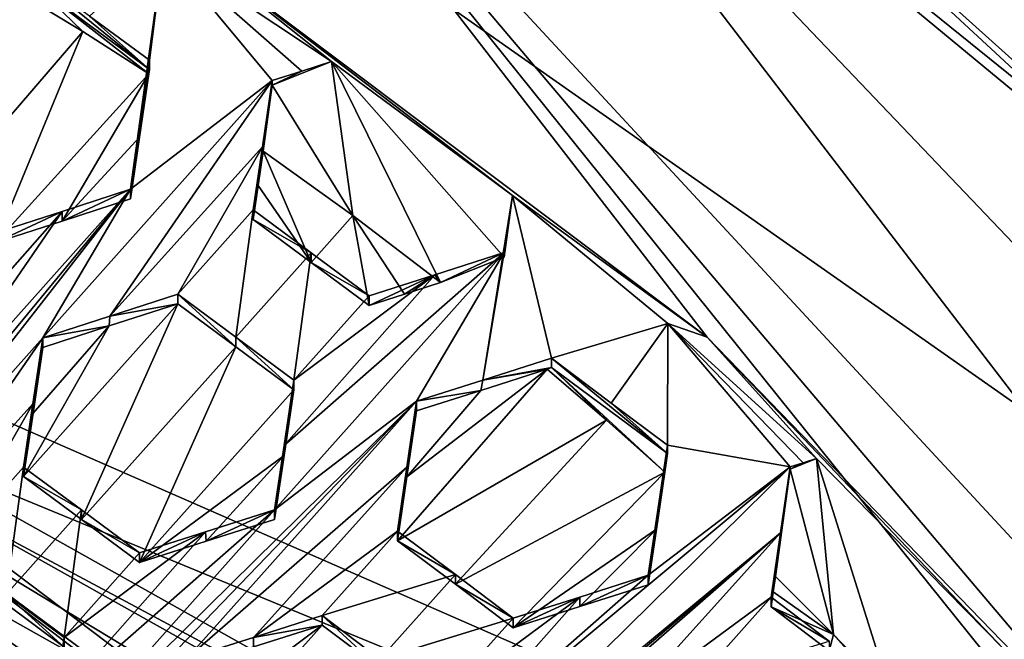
# Model space of a CAD drawing. Header units: metres. Extents: x -28 to 28, y -243 to 28.
# Tile 100 of 147: x 3.83 to 5.58, y -217 to -215.9. Entities that reach past the tile are written whole.
import ezdxf

# ---------------------------------------------------------------- set-up
doc = ezdxf.new("R2010")
doc.units = ezdxf.units.M
doc.layers.add('solid_10661043', color=7, linetype='CONTINUOUS')

msp = doc.modelspace()

# ---------------------------------------------------------------- linework, layer by layer
at = {"layer": 'solid_10661043'}
for points in [[(6.610481, -235.649948, 145.324188), (4.892302, -33.362179, 116.91967), (9.646918, -31.805536, 116.612808)], [(6.468189, -240.147827, 149.682373), (7.077552, -32.296108, 120.462379), (2.982663, -33.177189, 120.627808)], [(0, -240.141998, 149.723801), (6.468189, -240.147827, 149.682373), (2.982663, -33.177189, 120.627808)], [(3.305357, -235.757614, 145.381073), (0.002991, -33.878384, 117.022713), (4.892302, -33.362179, 116.91967)], [(6.610481, -235.649948, 145.324188), (3.305357, -235.757614, 145.381073), (4.892302, -33.362179, 116.91967)], [(5.986738, -216.350266, 134.333282), (11.453786, -208.963531, 132.502228), (4.209342, -214.705322, 133.84433)], [(4.424427, -212.05835, 129.854935), (4.42454, -211.786636, 130.869171), (9.322083, -216.100998, 132.025192)], [(9.322083, -216.100998, 132.025192), (4.42454, -211.786636, 130.869171), (6.759584, -212.236908, 130.989807)], [(9.081252, -215.989319, 127.440056), (3.468608, -212.050461, 126.384644), (5.826466, -212.550537, 126.774422)], [(3.468616, -212.348114, 125.273827), (3.468608, -212.050461, 126.384644), (9.081252, -215.989319, 127.440056)], [(4.424427, -212.05835, 129.854935), (9.322083, -216.100998, 132.025192), (9.322107, -216.372803, 131.010986)], [(4.424427, -212.05835, 129.854935), (9.322107, -216.372803, 131.010986), (9.081248, -215.122284, 130.675903)], [(3.468616, -212.348114, 125.273827), (9.081252, -215.989319, 127.440056), (9.081239, -216.286957, 126.329239)], [(3.468616, -212.348114, 125.273827), (9.081239, -216.286957, 126.329239), (9.655572, -215.883743, 126.221199)], [(4.138217, -214.664032, 133.710709), (3.987878, -215.088058, 131.753784), (6.754847, -218.075455, 132.554245)], [(4.138217, -214.664032, 133.710709), (6.754847, -218.075455, 132.554245), (5.935833, -216.277802, 134.143127)], [(4.377409, -215.020432, 133.923828), (4.138217, -214.664032, 133.710709), (5.935833, -216.277802, 134.143127)], [(5.986738, -216.350266, 134.333282), (4.209342, -214.705322, 133.84433), (4.377409, -215.020432, 133.923828)], [(6.575505, -215.061996, 117.909462), (8.696965, -218.756607, 118.191132), (3.321803, -214.984421, 117.180382)], [(3.605642, -216.5271, 117.593735), (3.321803, -214.984421, 117.180382), (8.696965, -218.756607, 118.191132)], [(5.967369, -216.686325, 134.406662), (4.377409, -215.020432, 133.923828), (5.935833, -216.277802, 134.143127)], [(5.986738, -216.350266, 134.333282), (4.377409, -215.020432, 133.923828), (5.967369, -216.686325, 134.406662)], [(6.518949, -218.236649, 130.216309), (6.754847, -218.075455, 132.554245), (3.987878, -215.088058, 131.753784)], [(5.858531, -217.295685, 129.964172), (6.518949, -218.236649, 130.216309), (3.987878, -215.088058, 131.753784)], [(5.053847, -216.46611, 129.741898), (5.858531, -217.295685, 129.964172), (3.987878, -215.088058, 131.753784)], [(4.124733, -215.768356, 129.554932), (5.053847, -216.46611, 129.741898), (3.987878, -215.088058, 131.753784)], [(4.087082, -215.777328, 129.557343), (4.385878, -215.976089, 129.610596), (4.124733, -215.768356, 129.554932)], [(4.707585, -216.214539, 129.674484), (5.053847, -216.46611, 129.741898), (4.124733, -215.768356, 129.554932)], [(4.707585, -216.214539, 129.674484), (4.124733, -215.768356, 129.554932), (4.385878, -215.976089, 129.610596)], [(4.087082, -215.777328, 129.557343), (3.955902, -215.895828, 129.652359), (4.062335, -215.973923, 129.676483)], [(4.028423, -216.203247, 129.815857), (4.280452, -216.010117, 129.652344), (4.087082, -215.777328, 129.557343)], [(4.045122, -216.090302, 129.747299), (4.028423, -216.203247, 129.815857), (4.087082, -215.777328, 129.557343)], [(4.045122, -216.090302, 129.747299), (4.087082, -215.777328, 129.557343), (4.062335, -215.973923, 129.676483)], [(4.087082, -215.777328, 129.557343), (4.280452, -216.010117, 129.652344), (4.332869, -215.993195, 129.631607)], [(4.087082, -215.777328, 129.557343), (4.332869, -215.993195, 129.631607), (4.385878, -215.976089, 129.610596)], [(4.062335, -215.99054, 129.614456), (3.955902, -215.895828, 129.652359), (3.856215, -215.822891, 129.629059)], [(3.856215, -215.837769, 129.573532), (4.062335, -215.99054, 129.614456), (3.856215, -215.822891, 129.629059)], [(3.943662, -215.923203, 129.59642), (3.856215, -215.837769, 129.573532), (3.824549, -215.850433, 129.57692)], [(4.061292, -215.998184, 129.616516), (4.062335, -215.99054, 129.614456), (3.856215, -215.837769, 129.573532)], [(4.061292, -215.998184, 129.616516), (3.856215, -215.837769, 129.573532), (3.943662, -215.923203, 129.59642)], [(3.685305, -216.222549, 129.822342), (3.943662, -215.923203, 129.59642), (3.824549, -215.850433, 129.57692)], [(4.062335, -215.99054, 129.614456), (4.062335, -215.973923, 129.676483), (3.955902, -215.895828, 129.652359)], [(3.685305, -216.222549, 129.822342), (3.788392, -216.298126, 129.845901), (3.943662, -215.923203, 129.59642)], [(3.788392, -216.298126, 129.845901), (4.061292, -215.998184, 129.616516), (3.943662, -215.923203, 129.59642)], [(4.045122, -216.090302, 129.747299), (4.062335, -215.973923, 129.676483), (4.061292, -215.998184, 129.616516)], [(4.061292, -215.998184, 129.616516), (4.062335, -215.973923, 129.676483), (4.062335, -215.99054, 129.614456)], [(4.280452, -216.01828, 129.621887), (4.385878, -215.976089, 129.610596), (4.332869, -215.993195, 129.631607)], [(4.423749, -216.250122, 129.684021), (4.385878, -215.976089, 129.610596), (4.280452, -216.01828, 129.621887)], [(4.385878, -215.976089, 129.610596), (4.579701, -216.369019, 129.715881), (4.692691, -216.323822, 129.703766)], [(4.423749, -216.250122, 129.684021), (4.579701, -216.369019, 129.715881), (4.385878, -215.976089, 129.610596)], [(4.707585, -216.214539, 129.674484), (4.385878, -215.976089, 129.610596), (4.692691, -216.323822, 129.703766)], [(3.788392, -216.298126, 129.845901), (3.906839, -216.25975, 129.799561), (4.061292, -215.998184, 129.616516)], [(3.906839, -216.25975, 129.799561), (4.044617, -216.110901, 129.685196), (4.061292, -215.998184, 129.616516)], [(4.045122, -216.090302, 129.747299), (4.061292, -215.998184, 129.616516), (4.044617, -216.110901, 129.685196)], [(4.332869, -215.993195, 129.631607), (4.280452, -216.010117, 129.652344), (4.280452, -216.01828, 129.621887)], [(3.872582, -216.467239, 130.000046), (4.280452, -216.010117, 129.652344), (4.028423, -216.203247, 129.815857)], [(3.872582, -216.467239, 130.000046), (3.991893, -216.428726, 129.95285), (4.280452, -216.010117, 129.652344)], [(3.991893, -216.428726, 129.95285), (4.263062, -216.127838, 129.723373), (4.280452, -216.010117, 129.652344)], [(4.280452, -216.01828, 129.621887), (4.280452, -216.010117, 129.652344), (4.263062, -216.127838, 129.723373)], [(4.280452, -216.01828, 129.621887), (4.263062, -216.127838, 129.723373), (4.264489, -216.135391, 129.653275)], [(4.423749, -216.250122, 129.684021), (4.280452, -216.01828, 129.621887), (4.264489, -216.135391, 129.653275)], [(4.045122, -216.090302, 129.747299), (4.044617, -216.110901, 129.685196), (4.028423, -216.220413, 129.751755)], [(4.045122, -216.090302, 129.747299), (4.028423, -216.220413, 129.751755), (4.028423, -216.203247, 129.815857)], [(3.906839, -216.25975, 129.799561), (4.028423, -216.220413, 129.751755), (4.044617, -216.110901, 129.685196)], [(3.991893, -216.428726, 129.95285), (4.112613, -216.389816, 129.904892), (4.263062, -216.127838, 129.723373)], [(4.263062, -216.127838, 129.723373), (4.112613, -216.389816, 129.904892), (4.246541, -216.239716, 129.79068)], [(4.263062, -216.127838, 129.723373), (4.246541, -216.239716, 129.79068), (4.255447, -216.196609, 129.690201)], [(4.263062, -216.127838, 129.723373), (4.255447, -216.196609, 129.690201), (4.264489, -216.135391, 129.653275)], [(4.3496, -216.333206, 129.747345), (4.264489, -216.135391, 129.653275), (4.255447, -216.196609, 129.690201)], [(4.3496, -216.333206, 129.747345), (4.423749, -216.250122, 129.684021), (4.264489, -216.135391, 129.653275)], [(4.028423, -216.203247, 129.815857), (3.620553, -216.6604, 130.163467), (3.056842, -217.381531, 130.695358)], [(4.028423, -216.203247, 129.815857), (3.056842, -217.381531, 130.695358), (3.464712, -216.924377, 130.347717)], [(3.872582, -216.467239, 130.000046), (4.028423, -216.203247, 129.815857), (3.464712, -216.924377, 130.347717)], [(3.906839, -216.242599, 129.863571), (3.620553, -216.6604, 130.163467), (4.028423, -216.203247, 129.815857)], [(4.028423, -216.203247, 129.815857), (4.028423, -216.220413, 129.751755), (3.906839, -216.25975, 129.799561)], [(3.906839, -216.242599, 129.863571), (4.028423, -216.203247, 129.815857), (3.906839, -216.25975, 129.799561)], [(4.255447, -216.196609, 129.690201), (4.246541, -216.256912, 129.726517), (4.3496, -216.333206, 129.747345)], [(4.246541, -216.239716, 129.79068), (4.246541, -216.256912, 129.726517), (4.255447, -216.196609, 129.690201)], [(4.707585, -216.214539, 129.674484), (4.655057, -216.542358, 129.868423), (4.776881, -216.503525, 129.81839)], [(4.655057, -216.542358, 129.868423), (4.707585, -216.214539, 129.674484), (4.700096, -216.265381, 129.704529)], [(4.700096, -216.265381, 129.704529), (4.707585, -216.214539, 129.674484), (4.692691, -216.323822, 129.703766)], [(4.707585, -216.214539, 129.674484), (4.983677, -216.441879, 129.735397), (5.053847, -216.46611, 129.741898)], [(4.707585, -216.214539, 129.674484), (4.776881, -216.503525, 129.81839), (4.983677, -216.441879, 129.735397)], [(3.906839, -216.242599, 129.863571), (3.637223, -216.547668, 130.09494), (3.620553, -216.6604, 130.163467)], [(3.788392, -216.280991, 129.909836), (3.637223, -216.547668, 130.09494), (3.906839, -216.242599, 129.863571)], [(3.906839, -216.242599, 129.863571), (3.906839, -216.25975, 129.799561), (3.788392, -216.298126, 129.845901)], [(3.788392, -216.280991, 129.909836), (3.906839, -216.242599, 129.863571), (3.788392, -216.298126, 129.845901)], [(4.246541, -216.239716, 129.79068), (4.112613, -216.389816, 129.904892), (4.215673, -216.466095, 129.925751)], [(4.3496, -216.31601, 129.811523), (4.246541, -216.239716, 129.79068), (4.215673, -216.466095, 129.925751)], [(4.3496, -216.31601, 129.811523), (4.246541, -216.256912, 129.726517), (4.246541, -216.239716, 129.79068)], [(4.3496, -216.333206, 129.747345), (4.246541, -216.256912, 129.726517), (4.3496, -216.31601, 129.811523)], [(4.3496, -216.333206, 129.747345), (4.45266, -216.409683, 129.767441), (4.423749, -216.250122, 129.684021)], [(4.423749, -216.250122, 129.684021), (4.45266, -216.409683, 129.767441), (4.515699, -216.389496, 129.741882)], [(4.423749, -216.250122, 129.684021), (4.515699, -216.389496, 129.741882), (4.579701, -216.369019, 129.715881)], [(4.700096, -216.265381, 129.704529), (4.692691, -216.315659, 129.734207), (4.655057, -216.542358, 129.868423)], [(4.700096, -216.265381, 129.704529), (4.692691, -216.323822, 129.703766), (4.692691, -216.315659, 129.734207)], [(4.3496, -216.31601, 129.811523), (4.215673, -216.466095, 129.925751), (4.318733, -216.542587, 129.945831)], [(4.53685, -216.580078, 129.91684), (4.692691, -216.315659, 129.734207), (4.284821, -216.772781, 130.081909)], [(4.301663, -216.658432, 130.014435), (4.284821, -216.772781, 130.081909), (4.692691, -216.315659, 129.734207)], [(4.301663, -216.658432, 130.014435), (4.692691, -216.315659, 129.734207), (4.569603, -216.355042, 129.784241)], [(4.3496, -216.31601, 129.811523), (4.318733, -216.542587, 129.945831), (4.45266, -216.392487, 129.831619)], [(4.3496, -216.333206, 129.747345), (4.3496, -216.31601, 129.811523), (4.45266, -216.392487, 129.831619)], [(4.655057, -216.542358, 129.868423), (4.692691, -216.315659, 129.734207), (4.53685, -216.580078, 129.91684)], [(4.579701, -216.369019, 129.715881), (4.569603, -216.355042, 129.784241), (4.692691, -216.315659, 129.734207)], [(4.692691, -216.323822, 129.703766), (4.579701, -216.369019, 129.715881), (4.692691, -216.315659, 129.734207)], [(4.3496, -216.333206, 129.747345), (4.45266, -216.392487, 129.831619), (4.45266, -216.409683, 129.767441)], [(4.838903, -217.740219, 117.608215), (-0.440793, -217.183655, 115.977867), (-0.464979, -216.367477, 117.240387)], [(4.838903, -217.740219, 117.608215), (-0.464979, -216.367477, 117.240387), (3.546867, -216.81662, 117.360733)], [(4.301663, -216.658432, 130.014435), (4.569603, -216.355042, 129.784241), (4.318733, -216.542587, 129.945831)], [(4.45266, -216.392487, 129.831619), (4.318733, -216.542587, 129.945831), (4.569603, -216.355042, 129.784241)], [(4.45266, -216.409683, 129.767441), (4.45266, -216.392487, 129.831619), (4.569603, -216.355042, 129.784241)], [(4.515699, -216.389496, 129.741882), (4.45266, -216.409683, 129.767441), (4.569603, -216.355042, 129.784241)], [(4.579701, -216.369019, 129.715881), (4.515699, -216.389496, 129.741882), (4.569603, -216.355042, 129.784241)], [(3.991893, -216.428726, 129.95285), (4.112613, -216.406967, 129.840881), (4.112613, -216.389816, 129.904892)], [(4.215673, -216.483246, 129.86174), (4.215673, -216.466095, 129.925751), (4.112613, -216.389816, 129.904892)], [(4.112613, -216.406967, 129.840881), (4.215673, -216.483246, 129.86174), (4.112613, -216.389816, 129.904892)], [(3.94173, -216.790161, 130.095703), (4.112613, -216.406967, 129.840881), (3.838671, -216.713882, 130.074829)], [(3.990912, -216.446167, 129.889313), (3.838671, -216.713882, 130.074829), (4.112613, -216.406967, 129.840881)], [(3.94173, -216.790161, 130.095703), (4.215673, -216.483246, 129.86174), (4.112613, -216.406967, 129.840881)], [(3.990912, -216.446167, 129.889313), (4.112613, -216.406967, 129.840881), (3.991893, -216.428726, 129.95285)], [(3.990912, -216.446167, 129.889313), (3.991893, -216.428726, 129.95285), (3.872582, -216.467239, 130.000046)], [(3.855357, -216.600922, 130.006714), (3.838671, -216.713882, 130.074829), (3.990912, -216.446167, 129.889313)], [(3.855357, -216.600922, 130.006714), (3.990912, -216.446167, 129.889313), (3.872582, -216.48436, 129.936203)], [(3.872582, -216.48436, 129.936203), (3.990912, -216.446167, 129.889313), (3.872582, -216.467239, 130.000046)], [(4.983677, -216.441879, 129.735397), (4.776881, -216.503525, 129.81839), (4.883314, -216.583206, 129.836533)], [(4.983677, -216.441879, 129.735397), (4.883314, -216.583206, 129.836533), (4.983001, -216.658035, 129.852829)], [(4.983677, -216.441879, 129.735397), (4.983001, -216.658035, 129.852829), (5.201118, -216.696716, 129.819412)], [(4.983677, -216.441879, 129.735397), (5.248019, -216.681885, 129.799713), (5.053847, -216.46611, 129.741898)], [(4.983677, -216.441879, 129.735397), (5.201118, -216.696716, 129.819412), (5.224496, -216.689331, 129.809586)], [(4.983677, -216.441879, 129.735397), (5.224496, -216.689331, 129.809586), (5.248019, -216.681885, 129.799713)], [(3.872582, -216.467239, 130.000046), (3.464712, -216.924377, 130.347717), (3.583389, -216.886047, 130.300858)], [(3.855244, -216.584595, 130.070923), (3.872582, -216.467239, 130.000046), (3.583389, -216.886047, 130.300858)], [(3.872582, -216.48436, 129.936203), (3.872582, -216.467239, 130.000046), (3.855244, -216.584595, 130.070923)], [(4.318733, -216.559738, 129.881821), (4.318733, -216.542587, 129.945831), (4.215673, -216.466095, 129.925751)], [(4.215673, -216.483246, 129.86174), (4.318733, -216.559738, 129.881821), (4.215673, -216.466095, 129.925751)], [(5.580078, -217.019516, 129.890182), (5.858531, -217.295685, 129.964172), (5.053847, -216.46611, 129.741898)], [(5.580078, -217.019516, 129.890182), (5.053847, -216.46611, 129.741898), (5.248019, -216.681885, 129.799713)], [(3.855357, -216.600922, 130.006714), (3.872582, -216.48436, 129.936203), (3.855244, -216.584595, 130.070923)], [(4.04479, -216.866653, 130.115768), (4.215673, -216.483246, 129.86174), (3.94173, -216.790161, 130.095703)], [(4.04479, -216.866653, 130.115768), (4.318733, -216.559738, 129.881821), (4.215673, -216.483246, 129.86174)], [(4.655057, -216.542358, 129.868423), (4.776881, -216.520142, 129.756363), (4.776881, -216.503525, 129.81839)], [(4.983001, -216.672913, 129.797302), (4.883314, -216.583206, 129.836533), (4.776881, -216.503525, 129.81839)], [(4.776881, -216.520142, 129.756363), (4.983001, -216.672913, 129.797302), (4.776881, -216.503525, 129.81839)], [(3.605642, -216.5271, 117.593735), (8.696965, -218.756607, 118.191132), (3.572993, -216.644791, 117.625275)], [(4.502939, -216.827728, 129.987808), (4.874931, -216.613434, 129.781372), (4.769501, -216.523102, 129.757156)], [(4.502939, -216.827728, 129.987808), (4.769501, -216.523102, 129.757156), (4.519671, -216.713989, 129.92128)], [(4.651468, -216.560699, 129.805725), (4.519671, -216.713989, 129.92128), (4.769501, -216.523102, 129.757156)], [(4.655057, -216.542358, 129.868423), (4.651468, -216.560699, 129.805725), (4.769501, -216.523102, 129.757156)], [(4.655057, -216.542358, 129.868423), (4.769501, -216.523102, 129.757156), (4.776881, -216.520142, 129.756363)], [(4.769501, -216.523102, 129.757156), (4.874931, -216.613434, 129.781372), (4.776881, -216.520142, 129.756363)], [(4.978527, -216.705734, 129.806107), (4.983001, -216.672913, 129.797302), (4.776881, -216.520142, 129.756363)], [(4.874931, -216.613434, 129.781372), (4.978527, -216.705734, 129.806107), (4.776881, -216.520142, 129.756363)], [(4.30154, -216.676392, 129.951004), (4.318733, -216.542587, 129.945831), (4.318733, -216.559738, 129.881821)], [(4.30154, -216.676392, 129.951004), (4.301663, -216.658432, 130.014435), (4.318733, -216.542587, 129.945831)], [(4.655057, -216.542358, 129.868423), (4.53685, -216.580078, 129.91684), (4.651468, -216.560699, 129.805725)], [(4.30154, -216.676392, 129.951004), (4.318733, -216.559738, 129.881821), (4.04479, -216.866653, 130.115768)], [(4.651468, -216.560699, 129.805725), (4.53685, -216.59726, 129.852737), (4.519671, -216.713989, 129.92128)], [(4.651468, -216.560699, 129.805725), (4.53685, -216.580078, 129.91684), (4.53685, -216.59726, 129.852737)], [(4.53685, -216.580078, 129.91684), (3.46908, -217.687073, 130.777222), (4.12898, -217.037231, 130.26445)], [(3.876951, -217.229919, 130.429596), (3.46908, -217.687073, 130.777222), (4.53685, -216.580078, 129.91684)], [(4.284821, -216.772781, 130.081909), (3.876951, -217.229919, 130.429596), (4.53685, -216.580078, 129.91684)], [(4.53685, -216.580078, 129.91684), (4.12898, -217.037231, 130.26445), (4.519671, -216.696823, 129.985291)], [(4.53685, -216.59726, 129.852737), (4.53685, -216.580078, 129.91684), (4.519671, -216.696823, 129.985291)], [(3.855244, -216.584595, 130.070923), (3.583389, -216.886047, 130.300858), (3.704743, -216.846909, 130.252701)], [(3.855244, -216.584595, 130.070923), (3.704743, -216.846909, 130.252701), (3.838671, -216.696823, 130.138504)], [(3.855357, -216.600922, 130.006714), (3.855244, -216.584595, 130.070923), (3.838671, -216.696823, 130.138504)], [(4.519671, -216.713989, 129.92128), (4.53685, -216.59726, 129.852737), (4.519671, -216.696823, 129.985291)], [(4.983001, -216.672913, 129.797302), (4.983001, -216.658035, 129.852829), (4.883314, -216.583206, 129.836533)], [(3.855357, -216.600922, 130.006714), (3.838671, -216.696823, 130.138504), (3.838671, -216.713882, 130.074829)], [(4.606026, -216.904968, 130.005188), (4.874931, -216.613434, 129.781372), (4.502939, -216.827728, 129.987808)], [(4.606026, -216.904968, 130.005188), (4.978527, -216.705734, 129.806107), (4.874931, -216.613434, 129.781372)], [(5.615824, -217.790649, 117.932304), (3.572993, -216.644791, 117.625275), (8.696965, -218.756607, 118.191132)], [(5.615824, -217.790649, 117.932304), (3.572993, -216.696548, 117.432091), (3.572993, -216.644791, 117.625275)], [(4.301663, -216.658432, 130.014435), (4.284821, -216.789902, 130.018066), (4.284821, -216.772781, 130.081909)], [(4.30154, -216.676392, 129.951004), (4.284821, -216.789902, 130.018066), (4.301663, -216.658432, 130.014435)], [(4.949089, -216.889206, 129.985306), (5.201118, -216.696716, 129.819412), (4.983001, -216.658035, 129.852829)], [(4.965852, -216.774902, 129.919952), (4.949089, -216.889206, 129.985306), (4.983001, -216.658035, 129.852829)], [(4.965852, -216.774902, 129.919952), (4.983001, -216.658035, 129.852829), (4.978527, -216.705734, 129.806107)], [(4.978527, -216.705734, 129.806107), (4.983001, -216.658035, 129.852829), (4.983001, -216.672913, 129.797302)], [(4.30154, -216.676392, 129.951004), (4.04479, -216.866653, 130.115768), (4.162908, -216.828857, 130.06778)], [(4.30154, -216.676392, 129.951004), (4.162908, -216.828857, 130.06778), (4.284821, -216.789902, 130.018066)], [(5.201118, -216.700653, 129.804733), (5.248019, -216.681885, 129.799713), (5.224496, -216.689331, 129.809586)], [(5.278389, -216.994507, 129.883484), (5.248019, -216.681885, 129.799713), (5.201118, -216.700653, 129.804733)], [(5.379428, -217.099792, 129.911682), (5.580078, -217.019516, 129.890182), (5.248019, -216.681885, 129.799713)], [(5.278389, -216.994507, 129.883484), (5.379428, -217.099792, 129.911682), (5.248019, -216.681885, 129.799713)], [(7.264961, -219.484268, 118.106041), (3.565389, -216.742218, 117.371307), (3.572993, -216.696548, 117.432091)], [(5.615824, -217.842407, 117.73912), (7.264961, -219.484268, 118.106041), (3.572993, -216.696548, 117.432091)], [(5.615824, -217.790649, 117.932304), (5.615824, -217.842407, 117.73912), (3.572993, -216.696548, 117.432091)], [(3.838671, -216.696823, 130.138504), (3.704743, -216.846909, 130.252701), (3.807803, -216.923187, 130.27359)], [(3.838671, -216.696823, 130.138504), (3.807803, -216.923187, 130.27359), (3.94173, -216.773087, 130.159378)], [(3.838671, -216.713882, 130.074829), (3.838671, -216.696823, 130.138504), (3.94173, -216.773087, 130.159378)], [(4.519671, -216.696823, 129.985291), (4.12898, -217.037231, 130.26445), (4.246986, -216.999603, 130.216034)], [(4.519671, -216.696823, 129.985291), (4.246986, -216.999603, 130.216034), (4.502939, -216.810608, 130.051743)], [(4.519671, -216.713989, 129.92128), (4.519671, -216.696823, 129.985291), (4.502939, -216.810608, 130.051743)], [(4.541219, -217.346741, 130.331528), (5.183981, -216.813675, 129.885895), (5.201118, -216.696716, 129.819412)], [(4.541219, -217.346741, 130.331528), (5.201118, -216.696716, 129.819412), (4.557967, -217.232468, 130.26651)], [(4.949089, -216.889206, 129.985306), (4.557967, -217.232468, 130.26651), (5.201118, -216.696716, 129.819412)], [(5.201118, -216.700653, 129.804733), (5.183981, -216.813675, 129.885895), (5.175141, -216.891251, 129.855804)], [(5.278389, -216.994507, 129.883484), (5.201118, -216.700653, 129.804733), (5.175141, -216.891251, 129.855804)], [(5.201118, -216.700653, 129.804733), (5.201118, -216.696716, 129.819412), (5.183981, -216.813675, 129.885895)], [(5.224496, -216.689331, 129.809586), (5.201118, -216.696716, 129.819412), (5.201118, -216.700653, 129.804733)], [(3.94173, -216.790161, 130.095703), (3.838671, -216.713882, 130.074829), (3.94173, -216.773087, 130.159378)], [(4.502939, -216.827728, 129.987808), (4.519671, -216.713989, 129.92128), (4.502939, -216.810608, 130.051743)], [(4.606026, -216.904968, 130.005188), (4.709058, -216.982361, 130.021805), (4.978527, -216.705734, 129.806107)], [(4.963662, -216.807037, 129.864304), (4.978527, -216.705734, 129.806107), (4.709058, -216.982361, 130.021805)], [(4.963662, -216.807037, 129.864304), (4.965852, -216.774902, 129.919952), (4.978527, -216.705734, 129.806107)], [(5.554948, -217.944916, 117.663063), (3.546867, -216.81662, 117.360733), (3.565389, -216.742218, 117.371307)], [(5.554948, -217.944916, 117.663063), (3.565389, -216.742218, 117.371307), (7.202985, -219.526459, 118.08683)], [(7.264961, -219.484268, 118.106041), (7.202985, -219.526459, 118.08683), (3.565389, -216.742218, 117.371307)], [(3.94173, -216.773087, 130.159378), (3.807803, -216.923187, 130.27359), (3.910862, -216.99968, 130.29364)], [(4.284821, -216.772781, 130.081909), (3.893719, -217.116043, 130.362488), (3.876951, -217.229919, 130.429596)], [(4.161845, -216.812119, 130.131973), (3.893719, -217.116043, 130.362488), (4.284821, -216.772781, 130.081909)], [(3.94173, -216.773087, 130.159378), (3.910862, -216.99968, 130.29364), (4.04479, -216.849594, 130.179443)], [(3.94173, -216.790161, 130.095703), (3.94173, -216.773087, 130.159378), (4.04479, -216.849594, 130.179443)], [(4.162908, -216.828857, 130.06778), (4.161845, -216.812119, 130.131973), (4.284821, -216.772781, 130.081909)], [(4.284821, -216.789902, 130.018066), (4.162908, -216.828857, 130.06778), (4.284821, -216.772781, 130.081909)], [(4.04479, -216.866653, 130.115768), (3.94173, -216.790161, 130.095703), (4.04479, -216.849594, 130.179443)], [(4.965852, -216.774902, 129.919952), (4.949089, -216.906403, 129.921173), (4.949089, -216.889206, 129.985306)], [(4.963662, -216.807037, 129.864304), (4.949089, -216.906403, 129.921173), (4.965852, -216.774902, 129.919952)], [(4.963662, -216.807037, 129.864304), (4.709058, -216.982361, 130.021805), (4.827074, -216.944992, 129.972382)], [(4.963662, -216.807037, 129.864304), (4.827074, -216.944992, 129.972382), (4.949089, -216.906403, 129.921173)], [(4.838903, -217.740219, 117.608215), (3.546867, -216.81662, 117.360733), (5.554948, -217.944916, 117.663063)], [(4.161845, -216.812119, 130.131973), (3.910862, -216.99968, 130.29364), (3.893719, -217.116043, 130.362488)], [(4.161845, -216.812119, 130.131973), (4.04479, -216.849594, 130.179443), (3.910862, -216.99968, 130.29364)], [(4.161845, -216.812119, 130.131973), (4.04479, -216.866653, 130.115768), (4.04479, -216.849594, 130.179443)], [(4.162908, -216.828857, 130.06778), (4.04479, -216.866653, 130.115768), (4.161845, -216.812119, 130.131973)], [(4.541219, -217.346741, 130.331528), (4.15008, -217.690109, 130.612762), (5.183981, -216.813675, 129.885895)], [(4.793248, -217.154266, 130.165558), (5.183981, -216.813675, 129.885895), (4.15008, -217.690109, 130.612762)], [(4.502939, -216.810608, 130.051743), (4.246986, -216.999603, 130.216034), (4.369011, -216.960739, 130.165802)], [(4.606026, -216.887833, 130.069138), (4.502939, -216.810608, 130.051743), (4.369011, -216.960739, 130.165802)], [(4.606026, -216.887833, 130.069138), (4.502939, -216.827728, 129.987808), (4.502939, -216.810608, 130.051743)], [(4.793248, -217.154266, 130.165558), (4.911172, -217.117035, 130.115814), (5.183981, -216.813675, 129.885895)], [(4.911172, -217.117035, 130.115814), (5.167207, -216.928223, 129.950699), (5.183981, -216.813675, 129.885895)], [(5.183981, -216.813675, 129.885895), (5.167207, -216.928223, 129.950699), (5.175141, -216.891251, 129.855804)], [(4.606026, -216.904968, 130.005188), (4.502939, -216.827728, 129.987808), (4.606026, -216.887833, 130.069138)], [(4.606026, -216.887833, 130.069138), (4.369011, -216.960739, 130.165802), (4.4721, -217.037994, 130.18309)], [(4.606026, -216.887833, 130.069138), (4.4721, -217.037994, 130.18309), (4.709058, -216.965225, 130.085754)], [(4.827066, -216.927841, 130.036423), (4.557967, -217.232468, 130.26651), (4.949089, -216.889206, 129.985306)], [(4.606026, -216.904968, 130.005188), (4.606026, -216.887833, 130.069138), (4.709058, -216.965225, 130.085754)], [(4.827074, -216.944992, 129.972382), (4.827066, -216.927841, 130.036423), (4.949089, -216.889206, 129.985306)], [(4.949089, -216.906403, 129.921173), (4.827074, -216.944992, 129.972382), (4.949089, -216.889206, 129.985306)], [(5.167207, -216.928223, 129.950699), (5.171164, -216.918396, 129.871185), (5.175141, -216.891251, 129.855804)], [(5.278389, -216.994507, 129.883484), (5.175141, -216.891251, 129.855804), (5.171164, -216.918396, 129.871185)], [(4.606026, -216.904968, 130.005188), (4.709058, -216.965225, 130.085754), (4.709058, -216.982361, 130.021805)], [(3.910862, -217.016693, 130.230133), (3.910862, -216.99968, 130.29364), (3.807803, -216.923187, 130.27359)], [(3.807803, -216.940201, 130.210098), (3.910862, -217.016693, 130.230133), (3.807803, -216.923187, 130.27359)], [(4.827066, -216.927841, 130.036423), (4.57513, -217.115417, 130.199585), (4.557967, -217.232468, 130.26651)], [(4.709058, -216.965225, 130.085754), (4.57513, -217.115417, 130.199585), (4.827066, -216.927841, 130.036423)], [(4.709058, -216.982361, 130.021805), (4.709058, -216.965225, 130.085754), (4.827066, -216.927841, 130.036423)], [(4.827074, -216.944992, 129.972382), (4.709058, -216.982361, 130.021805), (4.827066, -216.927841, 130.036423)], [(4.911172, -217.117035, 130.115814), (5.033279, -217.078506, 130.064178), (5.167207, -216.928223, 129.950699)], [(5.270305, -217.006287, 129.964981), (5.167207, -216.928223, 129.950699), (5.033279, -217.078506, 130.064178)], [(5.171164, -216.918396, 129.871185), (5.167207, -216.945419, 129.886459), (5.278389, -216.994507, 129.883484)], [(5.167207, -216.928223, 129.950699), (5.167207, -216.945419, 129.886459), (5.171164, -216.918396, 129.871185)], [(5.270305, -217.006287, 129.964981), (5.167207, -216.945419, 129.886459), (5.167207, -216.928223, 129.950699)], [(3.63692, -217.323624, 130.464081), (3.910862, -217.016693, 130.230133), (3.807803, -216.940201, 130.210098)], [(5.270305, -217.023499, 129.900742), (5.167207, -216.945419, 129.886459), (5.270305, -217.006287, 129.964981)], [(5.278389, -216.994507, 129.883484), (5.167207, -216.945419, 129.886459), (5.270305, -217.023499, 129.900742)], [(4.246986, -216.999603, 130.216034), (4.369011, -216.977829, 130.102036), (4.369011, -216.960739, 130.165802)], [(4.4721, -217.055084, 130.119324), (4.4721, -217.037994, 130.18309), (4.369011, -216.960739, 130.165802)], [(4.369011, -216.977829, 130.102036), (4.4721, -217.055084, 130.119324), (4.369011, -216.960739, 130.165802)], [(4.709058, -216.965225, 130.085754), (4.4721, -217.037994, 130.18309), (4.57513, -217.115417, 130.199585)], [(4.369011, -216.977829, 130.102036), (4.095068, -217.284821, 130.335648), (4.4721, -217.055084, 130.119324)], [(4.11178, -217.171173, 130.269348), (4.095068, -217.284821, 130.335648), (4.369011, -216.977829, 130.102036)], [(4.11178, -217.171173, 130.269348), (4.369011, -216.977829, 130.102036), (4.246975, -217.016663, 130.152359)], [(4.246975, -217.016663, 130.152359), (4.369011, -216.977829, 130.102036), (4.246986, -216.999603, 130.216034)], [(3.893646, -217.13353, 130.299362), (3.910862, -216.99968, 130.29364), (3.910862, -217.016693, 130.230133)], [(3.893719, -217.116043, 130.362488), (3.910862, -216.99968, 130.29364), (3.893646, -217.13353, 130.299362)], [(4.246975, -217.016663, 130.152359), (4.246986, -216.999603, 130.216034), (4.12898, -217.037231, 130.26445)], [(5.278389, -216.994507, 129.883484), (5.270305, -217.023499, 129.900742), (5.373326, -217.101715, 129.914291)], [(5.278389, -216.994507, 129.883484), (5.373326, -217.101715, 129.914291), (5.376376, -217.100754, 129.912994)], [(5.278389, -216.994507, 129.883484), (5.376376, -217.100754, 129.912994), (5.379428, -217.099792, 129.911682)]]:
    msp.add_3dface(points, dxfattribs=at)

doc.saveas('drawing.dxf')
